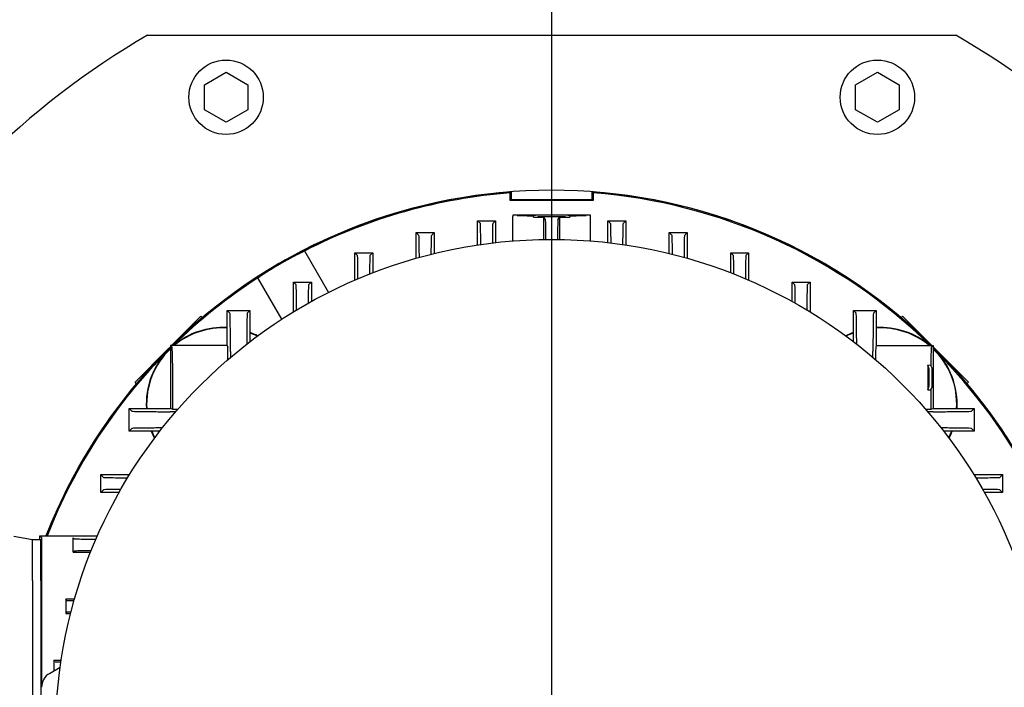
# Model space of a CAD drawing. Extents: x -89225 to 110569, y 13360 to 87647.
# Tile 63 of 256: x 6977 to 7294, y 64278 to 64494. Entities that reach past the tile are written whole.
import ezdxf

# ---------------------------------------------------------------- set-up
doc = ezdxf.new("R2010")
doc.units = 0
doc.layers.add('4', color=4, linetype='Continuous', lineweight=25)
doc.layers.add('Beluchtingstank', color=253, linetype='Continuous')
doc.layers.add('Iv-Lines 035', color=4, linetype='Continuous')

# ---------------------------------------------------------------- blocks, each defined once
blk = doc.blocks.new('BAZ Landox')
for p, q in [((1100927.07, -894225.22), (1101187.64, -894225.22)), ((1100945.36, -894241.18), (1100952.36, -894237.13)), ((1100952.36, -894237.13), (1100959.36, -894241.18)), ((1101155.36, -894241.18), (1101162.36, -894237.13)), ((1101162.36, -894237.13), (1101169.36, -894241.18)), ((1100945.36, -894249.26), (1100945.36, -894241.18)), ((1100959.36, -894241.18), (1100959.36, -894249.26)), ((1101155.36, -894249.26), (1101155.36, -894241.18)), ((1101169.36, -894241.18), (1101169.36, -894249.26)), ((1100952.36, -894253.3), (1100945.36, -894249.26)), ((1100959.36, -894249.26), (1100952.36, -894253.3)), ((1101162.36, -894253.3), (1101155.36, -894249.26)), ((1101169.36, -894249.26), (1101162.36, -894253.3)), ((1101043.96, -894278.56), (1101043.96, -894276.07)), ((1101044.3, -894275.7), (1101044.3, -894278.22)), ((1101070.41, -894278.22), (1101070.41, -894275.7)), ((1101070.75, -894276.07), (1101070.75, -894278.56)), ((1101043.96, -894278.56), (1101044.3, -894278.22)), ((1101070.75, -894278.56), (1101043.96, -894278.56)), ((1101044.3, -894278.22), (1101070.41, -894278.22)), ((1101070.75, -894278.56), (1101070.41, -894278.22)), ((1101044.86, -894283.22), (1101044.86, -894283.72)), ((1101069.86, -894283.22), (1101044.86, -894283.22)), ((1101046.25, -894283.36), (1101044.86, -894283.22)), ((1101052.87, -894283.3), (1101051.52, -894283.43)), ((1101051.52, -894283.93), (1101051.52, -894283.43)), ((1101063.19, -894283.43), (1101061.84, -894283.3)), ((1101063.19, -894283.43), (1101063.19, -894283.93)), ((1101069.86, -894283.22), (1101068.46, -894283.36)), ((1101069.86, -894283.72), (1101069.86, -894283.22)), ((1101034.36, -894285.98), (1101033.46, -894285.07)), ((1101033.46, -894285.07), (1101039.26, -894285.07)), ((1101033.46, -894292.88), (1101033.46, -894285.07)), ((1101038.35, -894285.98), (1101039.26, -894285.07)), ((1101039.26, -894285.07), (1101039.26, -894292.11)), ((1101044.86, -894291.57), (1101044.86, -894283.72)), ((1101051.52, -894283.93), (1101052.87, -894283.8)), ((1101055.36, -894284.63), (1101054.68, -894283.94)), ((1101054.68, -894283.94), (1101054.68, -894291.1)), ((1101059.35, -894284.63), (1101060.03, -894283.94)), ((1101060.03, -894291.1), (1101060.03, -894283.94)), ((1101061.84, -894283.8), (1101063.19, -894283.93)), ((1101069.86, -894291.57), (1101069.86, -894283.72)), ((1101076.36, -894285.98), (1101075.46, -894285.07)), ((1101075.46, -894285.07), (1101081.26, -894285.07)), ((1101075.46, -894292.11), (1101075.46, -894285.07)), ((1101080.35, -894285.98), (1101081.26, -894285.07)), ((1101081.26, -894285.07), (1101081.26, -894292.88)), ((1101014.56, -894289.79), (1101013.66, -894288.89)), ((1101013.66, -894288.89), (1101019.46, -894288.89)), ((1101013.66, -894297.16), (1101013.66, -894288.89)), ((1101018.55, -894289.79), (1101019.46, -894288.89)), ((1101019.46, -894288.89), (1101019.46, -894295.63)), ((1101096.16, -894289.79), (1101095.26, -894288.89)), ((1101095.26, -894288.89), (1101101.06, -894288.89)), ((1101095.26, -894295.63), (1101095.26, -894288.89)), ((1101100.15, -894289.79), (1101101.06, -894288.89)), ((1101101.06, -894288.89), (1101101.06, -894297.16)), ((1100977.63, -894294.81), (1100985.36, -894308.19)), ((1100994.75, -894296.25), (1100993.86, -894295.35)), ((1100993.86, -894295.35), (1100999.66, -894295.35)), ((1100993.86, -894304.22), (1100993.86, -894295.35)), ((1100998.75, -894296.26), (1100999.66, -894295.35)), ((1100999.66, -894295.35), (1100999.66, -894301.85)), ((1101115.96, -894296.26), (1101115.06, -894295.35)), ((1101115.06, -894295.35), (1101120.86, -894295.35)), ((1101115.06, -894301.85), (1101115.06, -894295.35)), ((1101119.96, -894296.25), (1101120.86, -894295.35)), ((1101120.86, -894295.35), (1101120.86, -894304.22)), ((1100970.33, -894316.81), (1100962.63, -894303.47)), ((1100974.95, -894305.73), (1100974.06, -894304.84)), ((1100974.06, -894304.84), (1100979.86, -894304.84)), ((1100974.06, -894314.47), (1100974.06, -894304.84)), ((1100978.95, -894305.74), (1100979.86, -894304.84)), ((1100979.86, -894304.84), (1100979.86, -894311.1)), ((1101135.76, -894305.74), (1101134.86, -894304.84)), ((1101134.86, -894304.84), (1101140.66, -894304.84)), ((1101134.86, -894311.1), (1101134.86, -894304.84)), ((1101139.76, -894305.73), (1101140.66, -894304.84)), ((1101140.66, -894304.84), (1101140.66, -894314.47)), ((1100952.76, -894313.99), (1100960.06, -894313.99)), ((1100953.62, -894314.85), (1100952.76, -894313.99)), ((1100952.76, -894325.27), (1100952.76, -894313.99)), ((1100959.18, -894314.87), (1100960.06, -894313.99)), ((1100960.06, -894313.99), (1100960.06, -894324.07)), ((1101154.66, -894313.99), (1101161.96, -894313.99)), ((1101155.53, -894314.87), (1101154.66, -894313.99)), ((1101154.66, -894324.07), (1101154.66, -894313.99)), ((1101161.09, -894314.85), (1101161.96, -894313.99)), ((1101161.96, -894313.99), (1101161.96, -894325.27)), ((1100934.82, -894325.27), (1100944.22, -894315.87)), ((1100944.22, -894315.87), (1100944.73, -894316.28)), ((1101169.98, -894316.28), (1101170.49, -894315.87)), ((1101170.49, -894315.87), (1101179.89, -894325.27)), ((1100923, -894337.08), (1100933.61, -894326.47)), ((1100933.61, -894326.47), (1100934.41, -894325.68)), ((1100934.93, -894325.79), (1100934.41, -894325.27)), ((1100934.41, -894325.27), (1100934.41, -894345.62)), ((1100952.76, -894325.27), (1100934.41, -894325.27)), ((1100952.76, -894325.27), (1100952.89, -894325.79)), ((1101161.96, -894325.27), (1101161.82, -894325.79)), ((1101161.96, -894325.27), (1101180.31, -894325.27)), ((1101179.78, -894325.79), (1101180.31, -894325.27)), ((1101180.31, -894325.27), (1101180.31, -894345.62)), ((1101180.31, -894325.68), (1101181.1, -894326.47)), ((1101181.1, -894326.47), (1101191.71, -894337.08)), ((1100935.1, -894330.99), (1100935.1, -894345.79)), ((1101179.61, -894330.99), (1101179.61, -894331.69)), ((1101178.61, -894331.68), (1101178.61, -894339.55)), ((1101178.98, -894332.63), (1101178.61, -894331.68)), ((1101179.61, -894331.69), (1101178.61, -894331.68)), ((1101179.98, -894332.63), (1101179.61, -894331.69)), ((1100923.42, -894337.59), (1100923, -894337.08)), ((1101191.71, -894337.08), (1101191.29, -894337.59)), ((1101178.61, -894339.55), (1101178.98, -894338.61)), ((1101178.61, -894339.55), (1101179.61, -894339.55)), ((1101179.61, -894339.55), (1101179.98, -894338.61)), ((1101179.61, -894339.55), (1101179.61, -894345.79)), ((1100921.13, -894352.92), (1100921.13, -894345.62)), ((1100921.99, -894346.48), (1100921.13, -894345.62)), ((1100921.13, -894345.62), (1100934.41, -894345.62)), ((1100935.1, -894345.79), (1100934.41, -894345.62)), ((1100935.1, -894345.79), (1100936.88, -894345.79)), ((1101177.83, -894345.79), (1101179.61, -894345.79)), ((1101179.61, -894345.79), (1101180.31, -894345.62)), ((1101180.31, -894345.62), (1101193.58, -894345.62)), ((1101192.72, -894346.48), (1101193.58, -894345.62)), ((1101193.58, -894345.62), (1101193.58, -894352.92)), ((1100922.01, -894352.04), (1100921.13, -894352.92)), ((1100931.01, -894352.92), (1100921.13, -894352.92)), ((1101193.58, -894352.92), (1101183.7, -894352.92)), ((1101192.7, -894352.04), (1101193.58, -894352.92)), ((1100912.86, -894367.81), (1100911.97, -894366.92)), ((1100911.97, -894372.72), (1100911.97, -894366.92)), ((1100911.97, -894366.92), (1100921.28, -894366.92)), ((1101193.43, -894366.92), (1101202.74, -894366.92)), ((1101201.85, -894367.81), (1101202.74, -894366.92)), ((1101202.74, -894366.92), (1101202.74, -894372.72)), ((1100912.88, -894371.82), (1100911.97, -894372.72)), ((1101201.83, -894371.82), (1101202.74, -894372.72)), ((1100917.86, -894372.72), (1100911.97, -894372.72)), ((1101202.74, -894372.72), (1101196.85, -894372.72)), ((1100883.9, -894386.78), (1100889.9, -894387.83)), ((1100889.9, -894401.13), (1100889.9, -894387.83)), ((1100889.9, -894387.83), (1100892.6, -894387.83)), ((1100892.92, -894387.28), (1100892.36, -894386.72)), ((1100892.36, -894387.83), (1100892.36, -894386.72)), ((1100892.36, -894386.72), (1100910.87, -894386.72)), ((1100892.6, -894401.13), (1100892.6, -894387.83)), ((1100903.39, -894387.61), (1100903.05, -894387.28)), ((1100892.96, -894434.69), (1100892.96, -894392.48)), ((1100903.4, -894391.61), (1100903.1, -894391.91)), ((1100903.1, -894391.91), (1100908.7, -894391.91)), ((1100889.9, -894401.13), (1100889.9, -894443.59)), ((1100892.6, -894401.13), (1100892.6, -894443.59)), ((1100900.67, -894407.12), (1100900.67, -894411.71)), ((1100903.51, -894407.12), (1100900.67, -894407.12)), ((1100901.05, -894407.5), (1100900.67, -894407.12)), ((1100901.05, -894411.33), (1100900.67, -894411.71)), ((1100900.67, -894411.71), (1100902.27, -894411.71)), ((1100895.48, -894431.02), (1100898.88, -894429.05)), ((1100896.82, -894426.92), (1100896.82, -894430.24)), ((1100899.19, -894426.92), (1100896.82, -894426.92)), ((1100897.2, -894427.3), (1100896.82, -894426.92))]:
    blk.add_line(p, q)
for centre, radius in [((1100952.36, -894245.22), 12), ((1101162.36, -894245.22), 12), ((1101057.36, -894451.08), 160)]:
    blk.add_circle(centre, radius)
for centre, radius, start, end in [((1101057.36, -894450.22), 260, 120.0733, 149.9267), ((1101057.36, -894450.22), 260, 300.0733, 59.9267), ((1101057.36, -894450.22), 175, 45.5613, 134.4387), ((1101057.36, -894450.22), 175, 94.2774, 134.4387), ((1101057.36, -894450.22), 174.66, 94.3977, 117.1579), ((1101057.36, -894450.22), 175, 45.5613, 85.7226), ((1101057.36, -894450.22), 174.66, 45.6753, 85.6023), ((1101057.36, -894450.22), 174.66, 122.8421, 134.3247), ((1100951.29, -894344.15), 24.66, 86.5917, 130.023), ((1100951.29, -894344.15), 24.53, 86.5735, 129.6574), ((1100951.29, -894344.15), 24.66, 62.87, 69.1771), ((1100951.29, -894344.15), 24.53, 63.0226, 69.0607), ((1101163.42, -894344.15), 24.66, 110.8229, 117.13), ((1101163.42, -894344.15), 24.53, 110.9393, 116.9774), ((1101163.42, -894344.15), 24.66, 49.977, 93.4083), ((1101163.42, -894344.15), 24.53, 50.3426, 93.4265), ((1101057.36, -894450.22), 175, 134.6337, 158.7242), ((1101057.36, -894450.22), 175, 134.6337, 158.7242), ((1101057.36, -894450.22), 174.66, 135, 158.6807), ((1100951.29, -894344.15), 24.66, 135, 183.4083), ((1100951.29, -894344.15), 24.53, 133.4986, 183.4265), ((1101057.36, -894450.22), 174.66, 134.744, 135), ((1100951.29, -894344.15), 24.66, 133.2106, 135), ((1101057.36, -894450.22), 175, 274.8537, 45.3663), ((1101057.36, -894450.22), 175, 334.2774, 45.3663), ((1101057.36, -894450.22), 174.66, 45, 45.256), ((1101163.42, -894344.15), 24.66, 45, 46.7894), ((1101163.42, -894344.15), 24.53, 356.5735, 46.5014), ((1101163.42, -894344.15), 24.66, 356.5917, 45), ((1101057.36, -894450.22), 174.66, 334.3977, 45), ((1100951.29, -894344.15), 24.66, 200.8229, 206.6655), ((1100951.29, -894344.15), 24.53, 200.9393, 206.5129), ((1101163.42, -894344.15), 24.53, 333.4871, 339.0607), ((1101163.42, -894344.15), 24.66, 333.3345, 339.1771)]:
    blk.add_arc(centre, radius, start, end)
for centre, major_axis, ratio, start_param, end_param in [((1101057.36, -894283.35), (11.15, 0), 0.008727, 3.228859, 4.161583), ((1101057.36, -894283.3), (4.5, 0), 0.008727, 0.087266, 3.054326), ((1101057.36, -894283.35), (11.15, 0), 0.008727, 5.263194, 6.195919), ((1101038.35, -894305.99), (0, 20.01), 0.008744, 0.008746, 0.812534), ((1101057.36, -894283.85), (11.14, 0), 0.008727, 4.161528, 4.470027), ((1101057.36, -894283.8), (-4.5, 0), 0.008727, 3.228859, 6.195919), ((1101055.36, -894304.63), (0, 20), 0.008728, 5.455648, 6.274458), ((1101059.35, -894304.63), (0, 20), 0.008728, 0.008727, 0.827537), ((1101057.36, -894283.85), (11.14, 0), 0.008727, 4.954751, 5.26325), ((1101076.36, -894305.99), (0, 20.01), 0.008744, 5.470651, 6.274441), ((1100934.92, -894330.99), (0, 5.2), 0.034921, 4.712389, 6.248279), ((1100952.88, -894330.99), (0, -5.2), 0.008727, 1.789835, 3.106686), ((1101161.83, -894330.99), (0, -5.2), 0.008727, 3.176499, 4.493351), ((1101179.79, -894330.99), (0, 5.2), 0.034921, 0.034907, 1.570796), ((1101178.97, -894335.62), (0, -3), 0.034899, 0.087266, 3.054326), ((1101179.97, -894335.62), (0, -3), 0.034899, 0.087266, 3.054326), ((1100892.92, -894392.48), (0, 5.2), 0.008727, 4.712389, 6.274459), ((1100903.05, -894392.48), (0, -5.2), 0.008727, 1.680165, 3.132866), ((1100909.05, -894407.5), (8.01, 0), 0.008846, 3.150441, 3.926925), ((1100909.06, -894411.33), (8.01, 0), 0.008806, 2.556401, 3.132785), ((1100905.21, -894427.3), (8, 0), 0.008764, 3.150357, 3.849001), ((1100898.1, -894435.54), (-1.46, 5.01), 0.995645, 0.241536, 1.286194)]:
    blk.add_ellipse(centre, major_axis=major_axis, ratio=ratio, start_param=start_param, end_param=end_param)
for points in [[(1101043.96, -894276.07), (1101044.08, -894275.95), (1101044.19, -894275.83), (1101044.3, -894275.7)], [(1101070.41, -894275.7), (1101070.52, -894275.83), (1101070.63, -894275.95), (1101070.75, -894276.07)]]:
    blk.add_open_spline(points, degree=3)
for points, knots in [([(1101034.49, -894292.72), (1101034.49, -894292.46), (1101034.49, -894292.21), (1101034.47, -894290.7), (1101034.46, -894289.62), (1101034.44, -894287.83), (1101034.42, -894287.14), (1101034.39, -894286.22), (1101034.38, -894285.99), (1101034.36, -894285.98)], [-1.683894, -1.683894, -1.683894, -1.683894, -1.578793, -1.578793, -1.05075, -1.05075, -0.514145, -0.514145, 0, 0, 0, 0]), ([(1101080.35, -894285.98), (1101080.33, -894285.99), (1101080.32, -894286.22), (1101080.29, -894287.14), (1101080.27, -894287.83), (1101080.25, -894289.62), (1101080.24, -894290.7), (1101080.22, -894292.21), (1101080.22, -894292.46), (1101080.22, -894292.72)], [-0.2848101, -0.2848101, -0.2848101, -0.2848101, -0.2150572, -0.2150572, -0.142257, -0.142257, -0.0706185, -0.0706185, -0.0563597, -0.0563597, -0.0563597, -0.0563597]), ([(1101014.69, -894296.87), (1101014.69, -894296.54), (1101014.69, -894296.22), (1101014.67, -894294.63), (1101014.66, -894293.53), (1101014.63, -894291.69), (1101014.62, -894290.98), (1101014.59, -894290.04), (1101014.57, -894289.8), (1101014.56, -894289.79)], [-1.742605, -1.742605, -1.742605, -1.742605, -1.610637, -1.610637, -1.076483, -1.076483, -0.525147, -0.525147, 0, 0, 0, 0]), ([(1101018.55, -894289.79), (1101018.53, -894289.81), (1101018.52, -894290.05), (1101018.49, -894290.98), (1101018.47, -894291.69), (1101018.44, -894293.52), (1101018.43, -894294.62), (1101018.42, -894295.89)], [-0.4181051, -0.4181051, -0.4181051, -0.4181051, -0.3156671, -0.3156671, -0.2085516, -0.2085516, -0.1038583, -0.1038583, -0.1038583, -0.1038583]), ([(1101096.29, -894295.89), (1101096.28, -894294.62), (1101096.27, -894293.52), (1101096.24, -894291.69), (1101096.22, -894290.98), (1101096.19, -894290.05), (1101096.18, -894289.81), (1101096.16, -894289.79)], [-1.601886, -1.601886, -1.601886, -1.601886, -1.068207, -1.068207, -0.522182, -0.522182, -0.000001, -0.000001, -0.000001, -0.000001]), ([(1101100.15, -894289.79), (1101100.14, -894289.8), (1101100.12, -894290.04), (1101100.09, -894290.98), (1101100.08, -894291.69), (1101100.05, -894293.53), (1101100.04, -894294.63), (1101100.02, -894296.22), (1101100.02, -894296.54), (1101100.02, -894296.87)], [-2.1452, -2.1452, -2.1452, -2.1452, -1.620143, -1.620143, -1.068901, -1.068901, -0.534838, -0.534838, -0.402892, -0.402892, -0.402892, -0.402892]), ([(1100962.63, -894303.47), (1100962.81, -894303.35), (1100963.01, -894303.21), (1100963.23, -894303.06), (1100963.32, -894302.99), (1100963.42, -894302.93), (1100963.52, -894302.86), (1100963.54, -894302.85), (1100963.55, -894302.83), (1100963.57, -894302.82), (1100963.69, -894302.74), (1100963.82, -894302.66), (1100963.95, -894302.57), (1100964.07, -894302.48), (1100964.21, -894302.4), (1100964.34, -894302.3), (1100964.46, -894302.23), (1100964.57, -894302.15), (1100964.69, -894302.07), (1100964.72, -894302.06), (1100964.74, -894302.04), (1100964.77, -894302.03), (1100964.84, -894301.98), (1100964.91, -894301.93), (1100964.99, -894301.88), (1100965.06, -894301.84), (1100965.14, -894301.79), (1100965.21, -894301.74), (1100965.34, -894301.66), (1100965.47, -894301.57), (1100965.6, -894301.49), (1100965.63, -894301.47), (1100965.65, -894301.46), (1100965.68, -894301.44), (1100965.84, -894301.34), (1100966, -894301.23), (1100966.17, -894301.13), (1100966.33, -894301.02), (1100966.5, -894300.92), (1100966.68, -894300.81), (1100966.85, -894300.7), (1100967.02, -894300.6), (1100967.2, -894300.49), (1100967.34, -894300.4), (1100967.49, -894300.31), (1100967.64, -894300.22), (1100967.67, -894300.2), (1100967.7, -894300.18), (1100967.73, -894300.16), (1100967.82, -894300.11), (1100967.91, -894300.05), (1100968, -894300), (1100968.09, -894299.94), (1100968.18, -894299.89), (1100968.28, -894299.83), (1100968.43, -894299.74), (1100968.58, -894299.65), (1100968.74, -894299.56), (1100968.77, -894299.54), (1100968.8, -894299.52), (1100968.83, -894299.5), (1100969.02, -894299.39), (1100969.2, -894299.28), (1100969.39, -894299.17), (1100969.58, -894299.06), (1100969.77, -894298.95), (1100969.96, -894298.84), (1100970.15, -894298.73), (1100970.34, -894298.62), (1100970.53, -894298.52), (1100970.69, -894298.43), (1100970.84, -894298.34), (1100971, -894298.25), (1100971.03, -894298.23), (1100971.06, -894298.21), (1100971.1, -894298.2), (1100971.19, -894298.14), (1100971.28, -894298.09), (1100971.38, -894298.04), (1100971.47, -894297.99), (1100971.56, -894297.93), (1100971.66, -894297.88), (1100971.81, -894297.8), (1100971.97, -894297.71), (1100972.12, -894297.63), (1100972.15, -894297.61), (1100972.18, -894297.59), (1100972.22, -894297.57), (1100972.4, -894297.47), (1100972.58, -894297.37), (1100972.77, -894297.27), (1100972.95, -894297.17), (1100973.13, -894297.08), (1100973.31, -894296.98), (1100973.49, -894296.89), (1100973.66, -894296.79), (1100973.84, -894296.7), (1100973.98, -894296.63), (1100974.12, -894296.55), (1100974.26, -894296.48), (1100974.29, -894296.46), (1100974.32, -894296.45), (1100974.35, -894296.43), (1100974.43, -894296.39), (1100974.51, -894296.35), (1100974.6, -894296.31), (1100974.68, -894296.26), (1100974.76, -894296.22), (1100974.84, -894296.18), (1100974.97, -894296.11), (1100975.11, -894296.04), (1100975.23, -894295.98), (1100975.26, -894295.96), (1100975.29, -894295.95), (1100975.31, -894295.94), (1100975.47, -894295.86), (1100975.62, -894295.78), (1100975.77, -894295.71), (1100975.91, -894295.64), (1100976.06, -894295.57), (1100976.2, -894295.5), (1100976.34, -894295.43), (1100976.47, -894295.36), (1100976.6, -894295.3), (1100976.71, -894295.25), (1100976.81, -894295.2), (1100976.91, -894295.15), (1100976.93, -894295.14), (1100976.95, -894295.13), (1100976.97, -894295.12), (1100977.03, -894295.09), (1100977.09, -894295.06), (1100977.15, -894295.04), (1100977.21, -894295.01), (1100977.26, -894294.98), (1100977.32, -894294.96), (1100977.43, -894294.91), (1100977.53, -894294.86), (1100977.63, -894294.81)], [0, 0, 0, 0, 1.306448, 1.306448, 1.306448, 1.860868, 1.860868, 1.860868, 1.963067, 1.963067, 1.963067, 2.620244, 2.620244, 2.620244, 3.276499, 3.276499, 3.276499, 3.819041, 3.819041, 3.819041, 3.930422, 3.930422, 3.930422, 4.256148, 4.256148, 4.256148, 4.582205, 4.582205, 4.582205, 5.129097, 5.129097, 5.129097, 5.236702, 5.236702, 5.236702, 5.893264, 5.893264, 5.893264, 6.550445, 6.550445, 6.550445, 7.206758, 7.206758, 7.206758, 7.74836, 7.74836, 7.74836, 7.860782, 7.860782, 7.860782, 8.186552, 8.186552, 8.186552, 8.512547, 8.512547, 8.512547, 9.056849, 9.056849, 9.056849, 9.166951, 9.166951, 9.166951, 9.823471, 9.823471, 9.823471, 10.480658, 10.480658, 10.480658, 11.137019, 11.137019, 11.137019, 11.67807, 11.67807, 11.67807, 11.791116, 11.791116, 11.791116, 12.116917, 12.116917, 12.116917, 12.442872, 12.442872, 12.442872, 12.987106, 12.987106, 12.987106, 13.097206, 13.097206, 13.097206, 13.753686, 13.753686, 13.753686, 14.410876, 14.410876, 14.410876, 15.067287, 15.067287, 15.067287, 15.610313, 15.610313, 15.610313, 15.72148, 15.72148, 15.72148, 16.047335, 16.047335, 16.047335, 16.37323, 16.37323, 16.37323, 16.918147, 16.918147, 16.918147, 17.027469, 17.027469, 17.027469, 17.683895, 17.683895, 17.683895, 18.341083, 18.341083, 18.341083, 18.997554, 18.997554, 18.997554, 19.543547, 19.543547, 19.543547, 19.651876, 19.651876, 19.651876, 19.977822, 19.977822, 19.977822, 20.30363, 20.30363, 20.30363, 20.957734, 20.957734, 20.957734, 20.957734]), ([(1100994.89, -894303.78), (1100994.89, -894303.37), (1100994.89, -894302.97), (1100994.87, -894301.26), (1100994.86, -894300.12), (1100994.83, -894298.21), (1100994.81, -894297.48), (1100994.78, -894296.51), (1100994.77, -894296.27), (1100994.75, -894296.25)], [-1.821468, -1.821468, -1.821468, -1.821468, -1.662064, -1.662064, -1.110485, -1.110485, -0.540931, -0.540931, -0.000001, -0.000001, -0.000001, -0.000001]), ([(1100998.75, -894296.26), (1100998.73, -894296.28), (1100998.72, -894296.52), (1100998.69, -894297.49), (1100998.67, -894298.23), (1100998.65, -894300.06), (1100998.63, -894301.08), (1100998.62, -894302.25)], [-0.406892, -0.406892, -0.406892, -0.406892, -0.3071238, -0.3071238, -0.202369, -0.202369, -0.1102474, -0.1102474, -0.1102474, -0.1102474]), ([(1101116.09, -894302.25), (1101116.08, -894301.07), (1101116.06, -894300.03), (1101116.04, -894298.21), (1101116.02, -894297.48), (1101115.99, -894296.52), (1101115.98, -894296.28), (1101115.96, -894296.26)], [-1.604398, -1.604398, -1.604398, -1.604398, -1.100334, -1.100334, -0.536804, -0.536804, -0.000001, -0.000001, -0.000001, -0.000001]), ([(1101119.96, -894296.25), (1101119.94, -894296.27), (1101119.93, -894296.52), (1101119.89, -894297.49), (1101119.88, -894298.24), (1101119.85, -894300.16), (1101119.84, -894301.3), (1101119.82, -894302.99), (1101119.82, -894303.38), (1101119.82, -894303.78)], [-2.220182, -2.220182, -2.220182, -2.220182, -1.675844, -1.675844, -1.102533, -1.102533, -0.55481, -0.55481, -0.399365, -0.399365, -0.399365, -0.399365]), ([(1100975.09, -894313.85), (1100975.09, -894313.36), (1100975.08, -894312.88), (1100975.07, -894311.02), (1100975.06, -894309.82), (1100975.03, -894307.8), (1100975.01, -894307.02), (1100974.98, -894306), (1100974.96, -894305.74), (1100974.95, -894305.73)], [-1.926457, -1.926457, -1.926457, -1.926457, -1.739028, -1.739028, -1.163462, -1.163462, -0.566337, -0.566337, -0.000001, -0.000001, -0.000001, -0.000001]), ([(1100978.95, -894305.74), (1100978.94, -894305.75), (1100978.92, -894306.02), (1100978.89, -894307.05), (1100978.87, -894307.84), (1100978.85, -894309.67), (1100978.84, -894310.61), (1100978.83, -894311.68)], [-0.3597818, -0.3597818, -0.3597818, -0.3597818, -0.2713185, -0.2713185, -0.1781999, -0.1781999, -0.1063522, -0.1063522, -0.1063522, -0.1063522]), ([(1101135.88, -894311.68), (1101135.87, -894310.59), (1101135.86, -894309.63), (1101135.84, -894307.8), (1101135.82, -894307.02), (1101135.79, -894306.01), (1101135.77, -894305.75), (1101135.76, -894305.74)], [-1.621329, -1.621329, -1.621329, -1.621329, -1.150868, -1.150868, -0.560797, -0.560797, -0.000001, -0.000001, -0.000001, -0.000001]), ([(1101139.76, -894305.73), (1101139.75, -894305.74), (1101139.73, -894306), (1101139.7, -894307.02), (1101139.68, -894307.8), (1101139.65, -894309.82), (1101139.64, -894311.02), (1101139.63, -894312.88), (1101139.62, -894313.36), (1101139.62, -894313.85)], [-2.325393, -2.325393, -2.325393, -2.325393, -1.759428, -1.759428, -1.162694, -1.162694, -0.587511, -0.587511, -0.40021, -0.40021, -0.40021, -0.40021]), ([(1100953.79, -894327.22), (1100953.79, -894327.22), (1100953.79, -894327.22), (1100953.79, -894327.22), (1100953.79, -894327.22), (1100953.79, -894327.22), (1100953.79, -894327.22), (1100953.79, -894327.22), (1100953.79, -894327.22), (1100953.79, -894327.21), (1100953.79, -894327.21), (1100953.79, -894327.2), (1100953.79, -894327.19), (1100953.79, -894327.17), (1100953.79, -894327.15), (1100953.79, -894327.11), (1100953.79, -894327.08), (1100953.79, -894326.99), (1100953.79, -894326.94), (1100953.79, -894326.76), (1100953.78, -894326.65), (1100953.78, -894326.31), (1100953.78, -894326.08), (1100953.78, -894325.4), (1100953.78, -894324.96), (1100953.77, -894323.66), (1100953.76, -894322.84), (1100953.75, -894320.55), (1100953.73, -894319.24), (1100953.7, -894317.07), (1100953.68, -894316.24), (1100953.65, -894315.15), (1100953.63, -894314.87), (1100953.62, -894314.85)], [-2.457952, -2.457952, -2.457952, -2.457952, -2.457701, -2.457701, -2.457553, -2.457553, -2.457256, -2.457256, -2.456663, -2.456663, -2.455476, -2.455476, -2.453103, -2.453103, -2.448354, -2.448354, -2.43885, -2.43885, -2.419819, -2.419819, -2.381666, -2.381666, -2.305033, -2.305033, -2.150776, -2.150776, -1.840673, -1.840673, -1.228973, -1.228973, -0.599249, -0.599249, 0, 0, 0, 0]), ([(1100959.18, -894314.87), (1100959.16, -894314.89), (1100959.14, -894315.16), (1100959.11, -894316.24), (1100959.09, -894317.07), (1100959.06, -894319.22), (1100959.05, -894320.52), (1100959.03, -894322.78), (1100959.02, -894323.59), (1100959.02, -894324.58), (1100959.02, -894324.72), (1100959.02, -894324.87)], [-2.420266, -2.420266, -2.420266, -2.420266, -1.829759, -1.829759, -1.210129, -1.210129, -0.605427, -0.605427, -0.30073, -0.30073, -0.250043, -0.250043, -0.250043, -0.250043]), ([(1101155.69, -894324.87), (1101155.69, -894324.72), (1101155.69, -894324.58), (1101155.69, -894323.59), (1101155.68, -894322.78), (1101155.66, -894320.52), (1101155.65, -894319.22), (1101155.62, -894317.07), (1101155.6, -894316.24), (1101155.58, -894315.42), (1101155.57, -894315.22), (1101155.56, -894315.02), (1101155.55, -894314.97), (1101155.54, -894314.91), (1101155.54, -894314.9), (1101155.54, -894314.88), (1101155.54, -894314.88), (1101155.54, -894314.88), (1101155.54, -894314.87), (1101155.54, -894314.87), (1101155.54, -894314.87), (1101155.53, -894314.87), (1101155.53, -894314.87), (1101155.53, -894314.87), (1101155.53, -894314.87), (1101155.53, -894314.87), (1101155.53, -894314.87), (1101155.53, -894314.87), (1101155.53, -894314.87), (1101155.53, -894314.87), (1101155.53, -894314.87), (1101155.53, -894314.87), (1101155.53, -894314.87), (1101155.53, -894314.87), (1101155.53, -894314.87), (1101155.53, -894314.87)], [-2.171545, -2.171545, -2.171545, -2.171545, -2.120879, -2.120879, -1.815988, -1.815988, -1.210891, -1.210891, -0.59062, -0.59062, -0.291365, -0.291365, -0.144664, -0.144664, -0.072073, -0.072073, -0.035971, -0.035971, -0.017969, -0.017969, -0.008981, -0.008981, -0.004489, -0.004489, -0.002244, -0.002244, -0.001122, -0.001122, -0.000561, -0.000561, -0.000281, -0.000281, -0.00014, -0.00014, 0, 0, 0, 0]), ([(1101161.09, -894314.85), (1101161.09, -894314.85), (1101161.09, -894314.85), (1101161.09, -894314.85), (1101161.09, -894314.85), (1101161.09, -894314.85), (1101161.09, -894314.85), (1101161.09, -894314.85), (1101161.09, -894314.85), (1101161.09, -894314.85), (1101161.09, -894314.85), (1101161.09, -894314.85), (1101161.09, -894314.85), (1101161.09, -894314.85), (1101161.09, -894314.85), (1101161.09, -894314.85), (1101161.09, -894314.85), (1101161.09, -894314.86), (1101161.09, -894314.86), (1101161.09, -894314.86), (1101161.09, -894314.87), (1101161.09, -894314.88), (1101161.08, -894314.89), (1101161.08, -894314.95), (1101161.07, -894315), (1101161.06, -894315.2), (1101161.05, -894315.41), (1101161.03, -894316.24), (1101161.01, -894317.07), (1101160.98, -894319.24), (1101160.96, -894320.55), (1101160.95, -894322.84), (1101160.94, -894323.66), (1101160.93, -894324.96), (1101160.93, -894325.4), (1101160.93, -894326.08), (1101160.93, -894326.31), (1101160.93, -894326.65), (1101160.92, -894326.76), (1101160.92, -894326.94), (1101160.92, -894326.99), (1101160.92, -894327.08), (1101160.92, -894327.11), (1101160.92, -894327.15), (1101160.92, -894327.17), (1101160.92, -894327.19), (1101160.92, -894327.2), (1101160.92, -894327.21), (1101160.92, -894327.21), (1101160.92, -894327.22), (1101160.92, -894327.22), (1101160.92, -894327.22), (1101160.92, -894327.22), (1101160.92, -894327.22), (1101160.92, -894327.22), (1101160.92, -894327.22), (1101160.92, -894327.22), (1101160.92, -894327.22)], [-0.2187463, -0.2187463, -0.2187463, -0.2187463, -0.2187338, -0.2187338, -0.2187211, -0.2187211, -0.2186958, -0.2186958, -0.2186451, -0.2186451, -0.2185437, -0.2185437, -0.218341, -0.218341, -0.2179353, -0.2179353, -0.2171235, -0.2171235, -0.2154978, -0.2154978, -0.2122377, -0.2122377, -0.2056836, -0.2056836, -0.1924415, -0.1924415, -0.1654333, -0.1654333, -0.1093732, -0.1093732, -0.0549364, -0.0549364, -0.0273383, -0.0273383, -0.0136097, -0.0136097, -0.0067895, -0.0067895, -0.0033938, -0.0033938, -0.0017001, -0.0017001, -0.0008543, -0.0008543, -0.0004316, -0.0004316, -0.0002204, -0.0002204, -0.0001148, -0.0001148, -0.000062, -0.000062, -0.0000356, -0.0000356, -0.0000224, -0.0000224, -0.0000009, -0.0000009, -0.0000009, -0.0000009]), ([(1100921.99, -894346.48), (1100921.99, -894346.48), (1100921.99, -894346.48), (1100921.99, -894346.48), (1100921.99, -894346.48), (1100921.99, -894346.48), (1100921.99, -894346.48), (1100921.99, -894346.48), (1100921.99, -894346.48), (1100921.99, -894346.48), (1100921.99, -894346.48), (1100921.99, -894346.48), (1100921.99, -894346.48), (1100921.99, -894346.48), (1100921.99, -894346.48), (1100921.99, -894346.48), (1100921.99, -894346.48), (1100921.99, -894346.48), (1100922, -894346.48), (1100922, -894346.48), (1100922, -894346.48), (1100922.02, -894346.49), (1100922.03, -894346.49), (1100922.09, -894346.49), (1100922.14, -894346.5), (1100922.34, -894346.51), (1100922.55, -894346.52), (1100923.37, -894346.55), (1100924.21, -894346.56), (1100926.38, -894346.59), (1100927.69, -894346.61), (1100929.98, -894346.63), (1100930.8, -894346.63), (1100932.1, -894346.64), (1100932.54, -894346.64), (1100933.22, -894346.64), (1100933.44, -894346.65), (1100933.79, -894346.65), (1100933.9, -894346.65), (1100934.07, -894346.65), (1100934.13, -894346.65), (1100934.22, -894346.65), (1100934.25, -894346.65), (1100934.29, -894346.65), (1100934.3, -894346.65), (1100934.33, -894346.65), (1100934.33, -894346.65), (1100934.34, -894346.65), (1100934.35, -894346.65), (1100934.35, -894346.65), (1100934.36, -894346.65), (1100934.36, -894346.65), (1100934.36, -894346.65), (1100934.36, -894346.65), (1100934.36, -894346.65), (1100934.36, -894346.65), (1100934.36, -894346.65), (1100934.36, -894346.65)], [-0.2186851, -0.2186851, -0.2186851, -0.2186851, -0.2186725, -0.2186725, -0.2186598, -0.2186598, -0.2186345, -0.2186345, -0.2185838, -0.2185838, -0.2184825, -0.2184825, -0.2182798, -0.2182798, -0.2178743, -0.2178743, -0.2170627, -0.2170627, -0.2154374, -0.2154374, -0.2121782, -0.2121782, -0.205626, -0.205626, -0.1923877, -0.1923877, -0.165387, -0.165387, -0.1093426, -0.1093426, -0.054921, -0.054921, -0.0273307, -0.0273307, -0.0136059, -0.0136059, -0.0067876, -0.0067876, -0.0033929, -0.0033929, -0.0016996, -0.0016996, -0.000854, -0.000854, -0.0004315, -0.0004315, -0.0002203, -0.0002203, -0.0001148, -0.0001148, -0.000062, -0.000062, -0.0000356, -0.0000356, -0.0000224, -0.0000224, -0.0000009, -0.0000009, -0.0000009, -0.0000009]), ([(1101180.35, -894346.65), (1101180.35, -894346.65), (1101180.35, -894346.65), (1101180.35, -894346.65), (1101180.35, -894346.65), (1101180.35, -894346.65), (1101180.35, -894346.65), (1101180.35, -894346.65), (1101180.36, -894346.65), (1101180.36, -894346.65), (1101180.37, -894346.65), (1101180.38, -894346.65), (1101180.38, -894346.65), (1101180.41, -894346.65), (1101180.42, -894346.65), (1101180.46, -894346.65), (1101180.49, -894346.65), (1101180.58, -894346.65), (1101180.64, -894346.65), (1101180.81, -894346.65), (1101180.92, -894346.65), (1101181.27, -894346.65), (1101181.49, -894346.64), (1101182.17, -894346.64), (1101182.61, -894346.64), (1101183.91, -894346.63), (1101184.73, -894346.63), (1101187.02, -894346.61), (1101188.33, -894346.59), (1101190.5, -894346.56), (1101191.34, -894346.55), (1101192.43, -894346.51), (1101192.7, -894346.5), (1101192.72, -894346.48)], [-2.457952, -2.457952, -2.457952, -2.457952, -2.457701, -2.457701, -2.457553, -2.457553, -2.457256, -2.457256, -2.456663, -2.456663, -2.455476, -2.455476, -2.453103, -2.453103, -2.448354, -2.448354, -2.43885, -2.43885, -2.419819, -2.419819, -2.381666, -2.381666, -2.305033, -2.305033, -2.150776, -2.150776, -1.840674, -1.840674, -1.228973, -1.228973, -0.59925, -0.59925, 0, 0, 0, 0]), ([(1100931.82, -894351.88), (1100931.74, -894351.88), (1100931.66, -894351.88), (1100930.73, -894351.89), (1100929.92, -894351.89), (1100927.65, -894351.91), (1100926.36, -894351.92), (1100924.21, -894351.95), (1100923.38, -894351.97), (1100922.56, -894352), (1100922.36, -894352), (1100922.15, -894352.02), (1100922.1, -894352.02), (1100922.05, -894352.03), (1100922.04, -894352.03), (1100922.02, -894352.03), (1100922.02, -894352.03), (1100922.01, -894352.04), (1100922.01, -894352.04), (1100922.01, -894352.04), (1100922.01, -894352.04), (1100922.01, -894352.04), (1100922.01, -894352.04), (1100922.01, -894352.04), (1100922.01, -894352.04), (1100922.01, -894352.04), (1100922.01, -894352.04), (1100922.01, -894352.04), (1100922.01, -894352.04), (1100922.01, -894352.04), (1100922.01, -894352.04), (1100922.01, -894352.04)], [-0.4277641, -0.4277641, -0.4277641, -0.4277641, -0.4220601, -0.4220601, -0.361386, -0.361386, -0.2409704, -0.2409704, -0.117535, -0.117535, -0.0579828, -0.0579828, -0.028789, -0.028789, -0.0143432, -0.0143432, -0.0071589, -0.0071589, -0.0035765, -0.0035765, -0.0017877, -0.0017877, -0.0008939, -0.0008939, -0.0004472, -0.0004472, -0.0002239, -0.0002239, -0.0001122, -0.0001122, 0, 0, 0, 0]), ([(1101192.7, -894352.04), (1101192.68, -894352.02), (1101192.41, -894352), (1101191.33, -894351.97), (1101190.5, -894351.95), (1101188.35, -894351.92), (1101187.06, -894351.91), (1101184.79, -894351.89), (1101183.98, -894351.89), (1101183.05, -894351.88), (1101182.97, -894351.88), (1101182.89, -894351.88)], [-2.420275, -2.420275, -2.420275, -2.420275, -1.829765, -1.829765, -1.210134, -1.210134, -0.605429, -0.605429, -0.300731, -0.300731, -0.272029, -0.272029, -0.272029, -0.272029]), ([(1100912.86, -894367.81), (1100912.88, -894367.82), (1100913.14, -894367.84), (1100914.15, -894367.87), (1100914.94, -894367.89), (1100916.95, -894367.92), (1100918.16, -894367.93), (1100919.91, -894367.95), (1100920.27, -894367.95), (1100920.65, -894367.95)], [-2.325415, -2.325415, -2.325415, -2.325415, -1.759444, -1.759444, -1.162704, -1.162704, -0.587517, -0.587517, -0.443714, -0.443714, -0.443714, -0.443714]), ([(1101194.06, -894367.95), (1101194.44, -894367.95), (1101194.8, -894367.95), (1101196.55, -894367.93), (1101197.76, -894367.92), (1101199.77, -894367.89), (1101200.56, -894367.87), (1101201.57, -894367.84), (1101201.83, -894367.82), (1101201.85, -894367.81)], [-1.882928, -1.882928, -1.882928, -1.882928, -1.739028, -1.739028, -1.163462, -1.163462, -0.566337, -0.566337, -0.000001, -0.000001, -0.000001, -0.000001]), ([(1100918.44, -894371.69), (1100917.5, -894371.7), (1100916.67, -894371.71), (1100914.94, -894371.74), (1100914.16, -894371.75), (1100913.15, -894371.78), (1100912.89, -894371.8), (1100912.88, -894371.82)], [-1.566567, -1.566567, -1.566567, -1.566567, -1.15085, -1.15085, -0.560789, -0.560789, -0.000001, -0.000001, -0.000001, -0.000001]), ([(1101201.83, -894371.82), (1101201.82, -894371.8), (1101201.56, -894371.78), (1101200.53, -894371.75), (1101199.74, -894371.73), (1101198, -894371.71), (1101197.18, -894371.7), (1101196.27, -894371.69)], [-0.362798, -0.362798, -0.362798, -0.362798, -0.2735928, -0.2735928, -0.1796933, -0.1796933, -0.1158752, -0.1158752, -0.1158752, -0.1158752]), ([(1100903.39, -894387.61), (1100903.41, -894387.63), (1100903.65, -894387.65), (1100904.63, -894387.68), (1100905.38, -894387.69), (1100907.3, -894387.72), (1100908.44, -894387.73), (1100909.97, -894387.75), (1100910.2, -894387.75), (1100910.42, -894387.75)], [-2.220184, -2.220184, -2.220184, -2.220184, -1.675845, -1.675845, -1.102534, -1.102534, -0.55481, -0.55481, -0.464037, -0.464037, -0.464037, -0.464037]), ([(1100908.87, -894391.49), (1100907.9, -894391.5), (1100907.04, -894391.51), (1100905.35, -894391.53), (1100904.62, -894391.55), (1100903.66, -894391.58), (1100903.41, -894391.6), (1100903.4, -894391.61)], [-1.528935, -1.528935, -1.528935, -1.528935, -1.100335, -1.100335, -0.536805, -0.536805, -0.000001, -0.000001, -0.000001, -0.000001])]:
    blk.add_open_spline(points, degree=3, knots=knots)
for points, weights in [([(1100953.79, -894327.22), (1100953.79, -894328.17), (1100953.79, -894329.12)], [1.05030520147, 1.04920233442, 1.04806378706]), ([(1101160.92, -894329.12), (1101160.92, -894328.17), (1101160.92, -894327.22)], [1.04806378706, 1.04920233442, 1.05030520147]), ([(1100936.13, -894346.66), (1100935.25, -894346.65), (1100934.36, -894346.65)], [1.04821407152, 1.04927519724, 1.05030520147]), ([(1101180.35, -894346.65), (1101179.46, -894346.65), (1101178.58, -894346.66)], [1.05030520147, 1.04927519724, 1.04821407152])]:
    blk.add_rational_spline(points, weights, degree=2)

msp = doc.modelspace()

# ---------------------------------------------------------------- linework, layer by layer
at = {"layer": '4', "ltscale": 0.5}
msp.add_line((7148.18, 54909.41), (7148.18, 84803.73), dxfattribs=at)
at = {"layer": 'Beluchtingstank', "lineweight": 9, "ltscale": 0.01}
for centre, radius, start in [((8275.88, 64263.13), 6774.79, 109.799016), ((8275.88, 64263.55), 6574.79, 108.578654), ((8275.88, 64263.13), 6475.21, 107.942506)]:
    msp.add_arc(centre, radius, start, 270, dxfattribs=at)

# ---------------------------------------------------------------- block references
at = {"layer": 'Iv-Lines 035'}
msp.add_blockref('BAZ Landox', (-1093909.17, 958713.76), dxfattribs=at)

doc.saveas('drawing.dxf')
